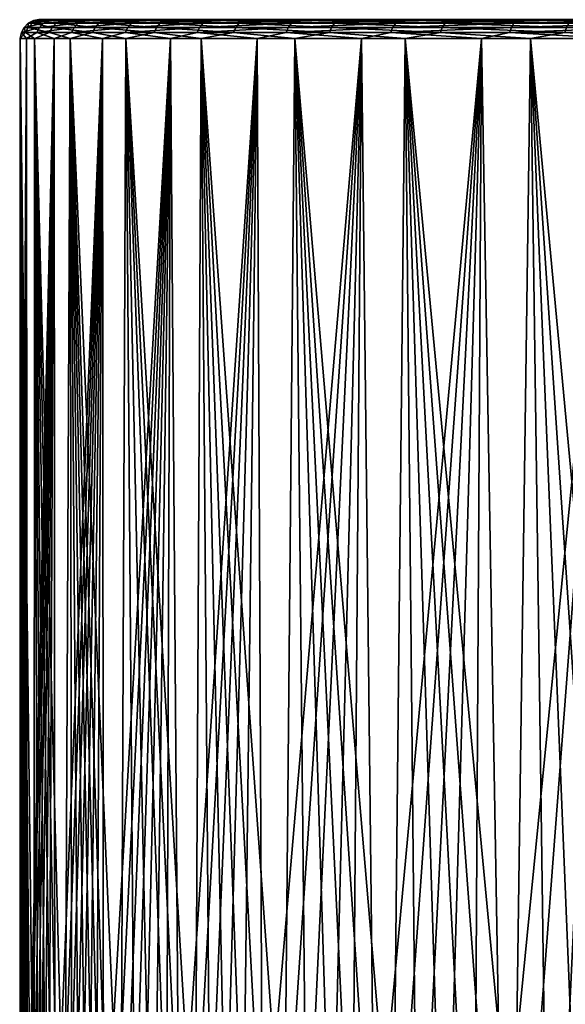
# Model space of a CAD drawing. Header units: metres. Extents: x -155 to 33, y -152 to 27.
# Tile 75 of 133: x -21.51 to -12.81, y -127.26 to -111.55. Entities that reach past the tile are written whole.
import ezdxf

# ---------------------------------------------------------------- set-up
doc = ezdxf.new("R2010")
doc.units = ezdxf.units.M
doc.layers.add('solid_12_401_042_XXX', color=7, linetype='CONTINUOUS')

msp = doc.modelspace()

# ---------------------------------------------------------------- linework, layer by layer
at = {"layer": 'solid_12_401_042_XXX'}
for points in [[(-21.241232, -111.75824, -3.320479), (-21.486702, -111.75824, -0.737605), (-21.199156, -111.6745, -3.313897)], [(-21.486702, -111.75824, -0.737605), (-21.444138, -111.6745, -0.736143), (-21.199156, -111.6745, -3.313897)], [(-21.486702, -111.75824, -0.737605), (-21.419048, -111.75824, 1.856026), (-21.444138, -111.6745, -0.736143)], [(-21.199156, -111.6745, -3.313897), (-21.444138, -111.6745, -0.736143), (-21.133549, -111.608032, -3.303635)], [(-21.444138, -111.6745, -0.736143), (-21.376619, -111.6745, 1.852347), (-21.377773, -111.608032, -0.733863)], [(-21.444138, -111.6745, -0.736143), (-21.377773, -111.608032, -0.733863), (-21.133549, -111.608032, -3.303635)], [(-21.419048, -111.75824, 1.856026), (-21.376619, -111.6745, 1.852347), (-21.444138, -111.6745, -0.736143)], [(-21.419048, -111.75824, 1.856026), (-21.039263, -111.75824, 4.422592), (-21.376619, -111.6745, 1.852347)], [(-21.133549, -111.608032, -3.303635), (-21.377773, -111.608032, -0.733863), (-21.050848, -111.565361, -3.290699)], [(-21.377773, -111.608032, -0.733863), (-21.310465, -111.608032, 1.846611), (-21.294115, -111.565361, -0.730989)], [(-21.377773, -111.608032, -0.733863), (-21.294115, -111.565361, -0.730989), (-21.050848, -111.565361, -3.290699)], [(-21.376619, -111.6745, 1.852347), (-21.310465, -111.608032, 1.846611), (-21.377773, -111.608032, -0.733863)], [(-21.376619, -111.6745, 1.852347), (-20.997587, -111.6745, 4.413826), (-21.310465, -111.608032, 1.846611)], [(-21.039263, -111.75824, 4.422592), (-20.997587, -111.6745, 4.413826), (-21.376619, -111.6745, 1.852347)], [(-21.310465, -111.608032, 1.846611), (-21.22707, -111.565361, 1.83938), (-21.294115, -111.565361, -0.730989)], [(-21.310465, -111.608032, 1.846611), (-20.932604, -111.608032, 4.400156), (-21.22707, -111.565361, 1.83938)], [(-20.997587, -111.6745, 4.413826), (-20.932604, -111.608032, 4.400156), (-21.310465, -111.608032, 1.846611)], [(-21.294115, -111.565361, -0.730989), (-21.205202, -111.550682, 0.604292), (-21.113785, -111.550682, -2.057015)], [(-21.294115, -111.565361, -0.730989), (-21.22707, -111.565361, 1.83938), (-21.205202, -111.550682, 0.604292)], [(-21.050848, -111.565361, -3.290699), (-21.294115, -111.565361, -0.730989), (-21.113785, -111.550682, -2.057015)], [(-20.686222, -111.75824, -5.854934), (-21.241232, -111.75824, -3.320479), (-20.645245, -111.6745, -5.843328)], [(-21.241232, -111.75824, -3.320479), (-21.199156, -111.6745, -3.313897), (-20.645245, -111.6745, -5.843328)], [(-21.22707, -111.565361, 1.83938), (-20.962278, -111.550682, 3.256072), (-21.205202, -111.550682, 0.604292)], [(-21.22707, -111.565361, 1.83938), (-20.850691, -111.565361, 4.382926), (-20.962278, -111.550682, 3.256072)], [(-20.932604, -111.608032, 4.400156), (-20.850691, -111.565361, 4.382926), (-21.22707, -111.565361, 1.83938)], [(-20.645245, -111.6745, -5.843328), (-21.199156, -111.6745, -3.313897), (-20.581354, -111.608032, -5.825233)], [(-21.199156, -111.6745, -3.313897), (-21.133549, -111.608032, -3.303635), (-20.581354, -111.608032, -5.825233)], [(-20.581354, -111.608032, -5.825233), (-21.133549, -111.608032, -3.303635), (-20.500816, -111.565361, -5.802422)], [(-21.133549, -111.608032, -3.303635), (-21.050848, -111.565361, -3.290699), (-20.500816, -111.565361, -5.802422)], [(-21.050848, -111.565361, -3.290699), (-21.113785, -111.550682, -2.057015), (-20.68947, -111.550682, -4.685864)], [(-20.500816, -111.565361, -5.802422), (-21.050848, -111.565361, -3.290699), (-20.68947, -111.550682, -4.685864)], [(-21.039263, -111.75824, 4.422592), (-20.35288, -111.75824, 6.924666), (-20.997587, -111.6745, 4.413826)], [(-20.997587, -111.6745, 4.413826), (-20.312565, -111.6745, 6.91094), (-20.932604, -111.608032, 4.400156)], [(-20.35288, -111.75824, 6.924666), (-20.312565, -111.6745, 6.91094), (-20.997587, -111.6745, 4.413826)], [(-20.850691, -111.565361, 4.382926), (-20.388844, -111.550682, 5.856491), (-20.962278, -111.550682, 3.256072)], [(-20.932604, -111.608032, 4.400156), (-20.249704, -111.608032, 6.889538), (-20.850691, -111.565361, 4.382926)], [(-20.312565, -111.6745, 6.91094), (-20.249704, -111.608032, 6.889538), (-20.932604, -111.608032, 4.400156)], [(-20.850691, -111.565361, 4.382926), (-20.170464, -111.565361, 6.86256), (-20.388844, -111.550682, 5.856491)], [(-20.249704, -111.608032, 6.889538), (-20.170464, -111.565361, 6.86256), (-20.850691, -111.565361, 4.382926)], [(-20.500816, -111.565361, -5.802422), (-20.68947, -111.550682, -4.685864), (-19.938953, -111.550682, -7.24079)], [(-19.829763, -111.75824, -8.30401), (-20.686222, -111.75824, -5.854934), (-19.790485, -111.6745, -8.28755)], [(-20.686222, -111.75824, -5.854934), (-20.645245, -111.6745, -5.843328), (-19.790485, -111.6745, -8.28755)], [(-19.790485, -111.6745, -8.28755), (-20.645245, -111.6745, -5.843328), (-19.72924, -111.608032, -8.261886)], [(-20.645245, -111.6745, -5.843328), (-20.581354, -111.608032, -5.825233), (-19.72924, -111.608032, -8.261886)], [(-19.72924, -111.608032, -8.261886), (-20.581354, -111.608032, -5.825233), (-19.652039, -111.565361, -8.229533)], [(-20.581354, -111.608032, -5.825233), (-20.500816, -111.565361, -5.802422), (-19.652039, -111.565361, -8.229533)], [(-19.652039, -111.565361, -8.229533), (-20.500816, -111.565361, -5.802422), (-19.938953, -111.550682, -7.24079)], [(-20.170464, -111.565361, 6.86256), (-19.493935, -111.550682, 8.364531), (-20.388844, -111.550682, 5.856491)], [(-20.35288, -111.75824, 6.924666), (-19.369909, -111.75824, 9.325763), (-20.312565, -111.6745, 6.91094)], [(-20.312565, -111.6745, 6.91094), (-19.331543, -111.6745, 9.307278), (-20.249704, -111.608032, 6.889538)], [(-19.369909, -111.75824, 9.325763), (-19.331543, -111.6745, 9.307278), (-20.312565, -111.6745, 6.91094)], [(-20.249704, -111.608032, 6.889538), (-19.271721, -111.608032, 9.278455), (-20.170464, -111.565361, 6.86256)], [(-19.331543, -111.6745, 9.307278), (-19.271721, -111.608032, 9.278455), (-20.249704, -111.608032, 6.889538)], [(-20.170464, -111.565361, 6.86256), (-19.19631, -111.565361, 9.242122), (-19.493935, -111.550682, 8.364531)], [(-19.271721, -111.608032, 9.278455), (-19.19631, -111.565361, 9.242122), (-20.170464, -111.565361, 6.86256)], [(-19.652039, -111.565361, -8.229533), (-19.938953, -111.550682, -7.24079), (-18.874063, -111.550682, -9.681494)], [(-19.829763, -111.75824, -8.30401), (-19.790485, -111.6745, -8.28755), (-18.647337, -111.6745, -10.610921)], [(-18.684347, -111.75824, -10.631996), (-19.829763, -111.75824, -8.30401), (-18.647337, -111.6745, -10.610921)], [(-18.647337, -111.6745, -10.610921), (-19.790485, -111.6745, -8.28755), (-18.589634, -111.608032, -10.578061)], [(-19.790485, -111.6745, -8.28755), (-19.72924, -111.608032, -8.261886), (-18.589634, -111.608032, -10.578061)], [(-18.589634, -111.608032, -10.578061), (-19.72924, -111.608032, -8.261886), (-18.516895, -111.565361, -10.536639)], [(-19.72924, -111.608032, -8.261886), (-19.652039, -111.565361, -8.229533), (-18.516895, -111.565361, -10.536639)], [(-18.516895, -111.565361, -10.536639), (-19.652039, -111.565361, -8.229533), (-18.874063, -111.550682, -9.681494)], [(-19.19631, -111.565361, 9.242122), (-18.29166, -111.550682, 10.740626), (-19.493935, -111.550682, 8.364531)], [(-19.369909, -111.75824, 9.325763), (-18.104687, -111.75824, 11.59087), (-19.331543, -111.6745, 9.307278)], [(-19.331543, -111.6745, 9.307278), (-18.068827, -111.6745, 11.567894), (-19.271721, -111.608032, 9.278455)], [(-18.104687, -111.75824, 11.59087), (-18.068827, -111.6745, 11.567894), (-19.331543, -111.6745, 9.307278)], [(-19.271721, -111.608032, 9.278455), (-18.012915, -111.608032, 11.532071), (-19.19631, -111.565361, 9.242122)], [(-18.068827, -111.6745, 11.567894), (-18.012915, -111.608032, 11.532071), (-19.271721, -111.608032, 9.278455)], [(-19.19631, -111.565361, 9.242122), (-17.942434, -111.565361, 11.486913), (-18.29166, -111.550682, 10.740626)], [(-18.012915, -111.608032, 11.532071), (-17.942434, -111.565361, 11.486913), (-19.19631, -111.565361, 9.242122)], [(-18.516895, -111.565361, -10.536639), (-18.874063, -111.550682, -9.681494), (-17.511587, -111.550682, -11.969479)], [(-18.684347, -111.75824, -10.631996), (-18.647337, -111.6745, -10.610921), (-17.232473, -111.6745, -12.779561)], [(-17.266672, -111.75824, -12.804943), (-18.684347, -111.75824, -10.631996), (-17.232473, -111.6745, -12.779561)], [(-17.232473, -111.6745, -12.779561), (-18.647337, -111.6745, -10.610921), (-17.179152, -111.608032, -12.739985)], [(-18.647337, -111.6745, -10.610921), (-18.589634, -111.608032, -10.578061), (-17.179152, -111.608032, -12.739985)], [(-17.179152, -111.608032, -12.739985), (-18.589634, -111.608032, -10.578061), (-17.111937, -111.565361, -12.690098)], [(-18.589634, -111.608032, -10.578061), (-18.516895, -111.565361, -10.536639), (-17.111937, -111.565361, -12.690098)], [(-17.111937, -111.565361, -12.690098), (-18.516895, -111.565361, -10.536639), (-17.511587, -111.550682, -11.969479)], [(-17.942434, -111.565361, 11.486913), (-16.800978, -111.550682, 12.947282), (-18.29166, -111.550682, 10.740626)], [(-18.104687, -111.75824, 11.59087), (-16.575661, -111.75824, 13.686955), (-18.068827, -111.6745, 11.567894)], [(-18.068827, -111.6745, 11.567894), (-16.542831, -111.6745, 13.659824), (-18.012915, -111.608032, 11.532071)], [(-16.575661, -111.75824, 13.686955), (-16.542831, -111.6745, 13.659824), (-18.068827, -111.6745, 11.567894)], [(-18.012915, -111.608032, 11.532071), (-16.491646, -111.608032, 13.617523), (-17.942434, -111.565361, 11.486913)], [(-16.542831, -111.6745, 13.659824), (-16.491646, -111.608032, 13.617523), (-18.012915, -111.608032, 11.532071)], [(-17.942434, -111.565361, 11.486913), (-16.42712, -111.565361, 13.564198), (-16.800978, -111.550682, 12.947282)], [(-16.491646, -111.608032, 13.617523), (-16.42712, -111.565361, 13.564198), (-17.942434, -111.565361, 11.486913)], [(-17.111937, -111.565361, -12.690098), (-17.511587, -111.550682, -11.969479), (-15.873011, -111.550682, -14.068638)], [(-17.266672, -111.75824, -12.804943), (-17.232473, -111.6745, -12.779561), (-15.566526, -111.6745, -14.761846)], [(-15.597416, -111.75824, -14.791165), (-17.266672, -111.75824, -12.804943), (-15.566526, -111.6745, -14.761846)], [(-15.566526, -111.6745, -14.761846), (-17.232473, -111.6745, -12.779561), (-15.518363, -111.608032, -14.716131)], [(-17.232473, -111.6745, -12.779561), (-17.179152, -111.608032, -12.739985), (-15.518363, -111.608032, -14.716131)], [(-15.518363, -111.608032, -14.716131), (-17.179152, -111.608032, -12.739985), (-15.45765, -111.565361, -14.658505)], [(-17.179152, -111.608032, -12.739985), (-17.111937, -111.565361, -12.690098), (-15.45765, -111.565361, -14.658505)], [(-15.45765, -111.565361, -14.658505), (-17.111937, -111.565361, -12.690098), (-15.873011, -111.550682, -14.068638)], [(-16.42712, -111.565361, 13.564198), (-15.045396, -111.550682, 14.949673), (-16.800978, -111.550682, 12.947282)], [(-16.575661, -111.75824, 13.686955), (-14.805127, -111.75824, 15.583454), (-16.542831, -111.6745, 13.659824)], [(-16.542831, -111.6745, 13.659824), (-14.775807, -111.6745, 15.552565), (-16.491646, -111.608032, 13.617523)], [(-14.805127, -111.75824, 15.583454), (-14.775807, -111.6745, 15.552565), (-16.542831, -111.6745, 13.659824)], [(-16.491646, -111.608032, 13.617523), (-14.730093, -111.608032, 15.504401), (-16.42712, -111.565361, 13.564198)], [(-14.775807, -111.6745, 15.552565), (-14.730093, -111.608032, 15.504401), (-16.491646, -111.608032, 13.617523)], [(-16.42712, -111.565361, 13.564198), (-14.672467, -111.565361, 15.443688), (-15.045396, -111.550682, 14.949673)], [(-14.730093, -111.608032, 15.504401), (-14.672467, -111.565361, 15.443688), (-16.42712, -111.565361, 13.564198)], [(-15.45765, -111.565361, -14.658505), (-15.873011, -111.550682, -14.068638), (-13.984177, -111.550682, -15.945839)], [(-15.597416, -111.75824, -14.791165), (-15.566526, -111.6745, -14.761846), (-13.673786, -111.6745, -16.52887)], [(-13.700917, -111.75824, -16.561699), (-15.597416, -111.75824, -14.791165), (-13.673786, -111.6745, -16.52887)], [(-13.673786, -111.6745, -16.52887), (-15.566526, -111.6745, -14.761846), (-13.631485, -111.608032, -16.477684)], [(-15.566526, -111.6745, -14.761846), (-15.518363, -111.608032, -14.716131), (-13.631485, -111.608032, -16.477684)], [(-15.518363, -111.608032, -14.716131), (-15.45765, -111.565361, -14.658505), (-13.57816, -111.565361, -16.413158)], [(-13.631485, -111.608032, -16.477684), (-15.518363, -111.608032, -14.716131), (-13.57816, -111.565361, -16.413158)], [(-13.57816, -111.565361, -16.413158), (-15.45765, -111.565361, -14.658505), (-13.984177, -111.550682, -15.945839)], [(-14.672467, -111.565361, 15.443688), (-13.052608, -111.550682, 16.716196), (-15.045396, -111.550682, 14.949673)], [(-14.805127, -111.75824, 15.583454), (-12.818905, -111.75824, 17.25271), (-14.775807, -111.6745, 15.552565)], [(-14.775807, -111.6745, 15.552565), (-12.793523, -111.6745, 17.218513), (-14.730093, -111.608032, 15.504401)], [(-12.818905, -111.75824, 17.25271), (-12.793523, -111.6745, 17.218513), (-14.775807, -111.6745, 15.552565)], [(-14.730093, -111.608032, 15.504401), (-12.753947, -111.608032, 17.16519), (-14.672467, -111.565361, 15.443688)], [(-12.793523, -111.6745, 17.218513), (-12.753947, -111.608032, 17.16519), (-14.730093, -111.608032, 15.504401)], [(-14.672467, -111.565361, 15.443688), (-12.70406, -111.565361, 17.097975), (-13.052608, -111.550682, 16.716196)], [(-12.753947, -111.608032, 17.16519), (-12.70406, -111.565361, 17.097975), (-14.672467, -111.565361, 15.443688)], [(-13.57816, -111.565361, -16.413158), (-13.984177, -111.550682, -15.945839), (-11.874881, -111.550682, -17.571457)], [(-11.604832, -111.75824, -18.090725), (-13.700917, -111.75824, -16.561699), (-11.581856, -111.6745, -18.054865)], [(-13.700917, -111.75824, -16.561699), (-13.673786, -111.6745, -16.52887), (-11.581856, -111.6745, -18.054865)], [(-11.581856, -111.6745, -18.054865), (-13.673786, -111.6745, -16.52887), (-11.546033, -111.608032, -17.998953)], [(-13.673786, -111.6745, -16.52887), (-13.631485, -111.608032, -16.477684), (-11.546033, -111.608032, -17.998953)], [(-13.631485, -111.608032, -16.477684), (-13.57816, -111.565361, -16.413158), (-11.500875, -111.565361, -17.928473)], [(-11.546033, -111.608032, -17.998953), (-13.631485, -111.608032, -16.477684), (-11.500875, -111.565361, -17.928473)], [(-11.500875, -111.565361, -17.928473), (-13.57816, -111.565361, -16.413158), (-11.874881, -111.550682, -17.571457)], [(-12.70406, -111.565361, 17.097975), (-10.854042, -111.550682, 18.218966), (-13.052608, -111.550682, 16.716196)], [(-12.818905, -111.75824, 17.25271), (-10.645958, -111.75824, 18.670385), (-12.793523, -111.6745, 17.218513)], [(-21.486702, -111.75824, -0.737605), (-21.403009, -111.850677, -2.181433), (-21.507948, -111.850677, 0.508525)], [(-21.419048, -111.75824, 1.856026), (-21.507948, -111.850677, 0.508525), (-21.275915, -111.850677, 3.190509)], [(-21.486702, -111.75824, -0.737605), (-21.507948, -111.850677, 0.508525), (-21.419048, -111.75824, 1.856026)], [(-21.241232, -111.75824, -3.320479), (-21.403009, -111.850677, -2.181433), (-21.486702, -111.75824, -0.737605)], [(-21.419048, -111.75824, 1.856026), (-21.275915, -111.850677, 3.190509), (-21.039263, -111.75824, 4.422592)], [(-21.241232, -111.75824, -3.320479), (-20.962748, -111.850677, -4.837191), (-21.403009, -111.850677, -2.181433)], [(-21.039263, -111.75824, 4.422592), (-21.275915, -111.850677, 3.190509), (-20.71055, -111.850677, 5.822475)], [(-20.686222, -111.75824, -5.854934), (-20.962748, -111.850677, -4.837191), (-21.241232, -111.75824, -3.320479)], [(-21.039263, -111.75824, 4.422592), (-20.71055, -111.850677, 5.822475), (-20.35288, -111.75824, 6.924666)], [(-20.686222, -111.75824, -5.854934), (-20.194061, -111.850677, -7.417114), (-20.962748, -111.850677, -4.837191)], [(-20.35288, -111.75824, 6.924666), (-20.71055, -111.850677, 5.822475), (-19.820717, -111.850677, 8.36316)], [(-19.829763, -111.75824, -8.30401), (-20.194061, -111.850677, -7.417114), (-20.686222, -111.75824, -5.854934)], [(-20.35288, -111.75824, 6.924666), (-19.820717, -111.850677, 8.36316), (-19.369909, -111.75824, 9.325763)], [(-19.829763, -111.75824, -8.30401), (-19.109005, -111.850677, -9.880756), (-20.194061, -111.850677, -7.417114)], [(-18.684347, -111.75824, -10.631996), (-19.109005, -111.850677, -9.880756), (-19.829763, -111.75824, -8.30401)], [(-19.369909, -111.75824, 9.325763), (-19.820717, -111.850677, 8.36316), (-18.620365, -111.850677, 10.772732)], [(-19.369909, -111.75824, 9.325763), (-18.620365, -111.850677, 10.772732), (-18.104687, -111.75824, 11.59087)], [(-18.684347, -111.75824, -10.631996), (-17.724586, -111.850677, -12.189494), (-19.109005, -111.850677, -9.880756)], [(-17.266672, -111.75824, -12.804943), (-17.724586, -111.850677, -12.189494), (-18.684347, -111.75824, -10.631996)], [(-18.104687, -111.75824, 11.59087), (-18.620365, -111.850677, 10.772732), (-17.128313, -111.850677, 13.013415)], [(-18.104687, -111.75824, 11.59087), (-17.128313, -111.850677, 13.013415), (-16.575661, -111.75824, 13.686955)], [(-17.266672, -111.75824, -12.804943), (-16.062511, -111.850677, -14.307132), (-17.724586, -111.850677, -12.189494)], [(-15.597416, -111.75824, -14.791165), (-16.062511, -111.850677, -14.307132), (-17.266672, -111.75824, -12.804943)], [(-16.575661, -111.75824, 13.686955), (-17.128313, -111.850677, 13.013415), (-15.367952, -111.850677, 15.050082)], [(-16.575661, -111.75824, 13.686955), (-15.367952, -111.850677, 15.050082), (-14.805127, -111.75824, 15.583454)], [(-15.597416, -111.75824, -14.791165), (-14.148838, -111.850677, -16.200472), (-16.062511, -111.850677, -14.307132)], [(-13.700917, -111.75824, -16.561699), (-14.148838, -111.850677, -16.200472), (-15.597416, -111.75824, -14.791165)], [(-14.805127, -111.75824, 15.583454), (-15.367952, -111.850677, 15.050082), (-13.36688, -111.850677, 16.850803)], [(-14.805127, -111.75824, 15.583454), (-13.36688, -111.850677, 16.850803), (-12.818905, -111.75824, 17.25271)], [(-13.700917, -111.75824, -16.561699), (-12.013566, -111.850677, -17.839828), (-14.148838, -111.850677, -16.200472)], [(-11.604832, -111.75824, -18.090725), (-12.013566, -111.850677, -17.839828), (-13.700917, -111.75824, -16.561699)], [(-12.818905, -111.75824, 17.25271), (-13.36688, -111.850677, 16.850803), (-11.15647, -111.850677, 18.387346)], [(-12.818905, -111.75824, 17.25271), (-11.15647, -111.850677, 18.387346), (-10.645958, -111.75824, 18.670385)], [(-21.403009, -111.850677, -2.181433), (-21.509563, -130.322372, -0.434883), (-21.513559, -130.322372, -0.131571)], [(-21.403009, -111.850677, -2.181433), (-21.513559, -130.322372, -0.131571), (-21.513275, -130.322372, 0.171758)], [(-21.403009, -111.850677, -2.181433), (-21.513275, -130.322372, 0.171758), (-21.508713, -130.322372, 0.475074)], [(-21.403009, -111.850677, -2.181433), (-21.501287, -130.322372, -0.738108), (-21.509563, -130.322372, -0.434883)], [(-21.507948, -111.850677, 0.508525), (-21.508713, -130.322372, 0.475074), (-21.499868, -130.322372, 0.778349)], [(-21.507948, -111.850677, 0.508525), (-21.403009, -111.850677, -2.181433), (-21.508713, -130.322372, 0.475074)], [(-21.507948, -111.850677, 0.508525), (-21.499868, -130.322372, 0.778349), (-21.486744, -130.322372, 1.081512)], [(-21.507948, -111.850677, 0.508525), (-21.486744, -130.322372, 1.081512), (-21.460167, -130.322372, 1.519958)], [(-21.507948, -111.850677, 0.508525), (-21.460167, -130.322372, 1.519958), (-21.425739, -130.322372, 1.945711)], [(-21.507948, -111.850677, 0.508525), (-21.425739, -130.322372, 1.945711), (-21.384192, -130.322372, 2.35866)], [(-21.507948, -111.850677, 0.508525), (-21.384192, -130.322372, 2.35866), (-21.336254, -130.322372, 2.758599)], [(-21.507948, -111.850677, 0.508525), (-21.336254, -130.322372, 2.758599), (-21.282711, -130.322372, 3.144883)], [(-21.275915, -111.850677, 3.190509), (-21.507948, -111.850677, 0.508525), (-21.282711, -130.322372, 3.144883)], [(-21.403009, -111.850677, -2.181433), (-21.488735, -130.322372, -1.041194), (-21.501287, -130.322372, -0.738108)], [(-21.403009, -111.850677, -2.181433), (-21.471909, -130.322372, -1.344072), (-21.488735, -130.322372, -1.041194)], [(-21.403009, -111.850677, -2.181433), (-21.450809, -130.322372, -1.646673), (-21.471909, -130.322372, -1.344072)], [(-21.403009, -111.850677, -2.181433), (-21.425444, -130.322372, -1.948963), (-21.450809, -130.322372, -1.646673)], [(-21.403009, -111.850677, -2.181433), (-21.395809, -130.322372, -2.250906), (-21.425444, -130.322372, -1.948963)], [(-21.403009, -111.850677, -2.181433), (-20.962748, -111.850677, -4.837191), (-21.395809, -130.322372, -2.250906)], [(-20.962748, -111.850677, -4.837191), (-21.361914, -130.322372, -2.552432), (-21.395809, -130.322372, -2.250906)], [(-20.962748, -111.850677, -4.837191), (-21.309711, -130.322372, -2.956532), (-21.361914, -130.322372, -2.552432)], [(-20.962748, -111.850677, -4.837191), (-21.251532, -130.322372, -3.348976), (-21.309711, -130.322372, -2.956532)], [(-21.275915, -111.850677, 3.190509), (-21.282711, -130.322372, 3.144883), (-21.224108, -130.322372, 3.518485)], [(-21.275915, -111.850677, 3.190509), (-21.224108, -130.322372, 3.518485), (-21.160835, -130.322372, 3.880692)], [(-21.275915, -111.850677, 3.190509), (-21.160835, -130.322372, 3.880692), (-21.093386, -130.322372, 4.231773)], [(-21.275915, -111.850677, 3.190509), (-21.093386, -130.322372, 4.231773), (-20.998039, -130.322372, 4.681722)], [(-21.275915, -111.850677, 3.190509), (-20.998039, -130.322372, 4.681722), (-20.8971, -130.322372, 5.113172)], [(-21.275915, -111.850677, 3.190509), (-20.8971, -130.322372, 5.113172), (-20.791491, -130.322372, 5.52669)], [(-20.71055, -111.850677, 5.822475), (-21.275915, -111.850677, 3.190509), (-20.791491, -130.322372, 5.52669)], [(-20.962748, -111.850677, -4.837191), (-21.187984, -130.322372, -3.729719), (-21.251532, -130.322372, -3.348976)], [(-20.962748, -111.850677, -4.837191), (-21.119661, -130.322372, -4.098709), (-21.187984, -130.322372, -3.729719)], [(-20.962748, -111.850677, -4.837191), (-21.04727, -130.322372, -4.455325), (-21.119661, -130.322372, -4.098709)], [(-20.962748, -111.850677, -4.837191), (-20.95174, -130.322372, -4.88461), (-21.04727, -130.322372, -4.455325)], [(-20.962748, -111.850677, -4.837191), (-20.194061, -111.850677, -7.417114), (-20.95174, -130.322372, -4.88461)], [(-20.194061, -111.850677, -7.417114), (-20.851076, -130.322372, -5.297609), (-20.95174, -130.322372, -4.88461)], [(-20.194061, -111.850677, -7.417114), (-20.746033, -130.322372, -5.694844), (-20.851076, -130.322372, -5.297609)], [(-20.71055, -111.850677, 5.822475), (-20.791491, -130.322372, 5.52669), (-20.68219, -130.322372, 5.922359)], [(-20.194061, -111.850677, -7.417114), (-20.637575, -130.322372, -6.0759), (-20.746033, -130.322372, -5.694844)], [(-20.71055, -111.850677, 5.822475), (-20.68219, -130.322372, 5.922359), (-20.569508, -130.322372, 6.302341)], [(-20.71055, -111.850677, 5.822475), (-20.569508, -130.322372, 6.302341), (-20.45479, -130.322372, 6.665024)], [(-20.71055, -111.850677, 5.822475), (-20.45479, -130.322372, 6.665024), (-20.337545, -130.322372, 7.014413)], [(-20.71055, -111.850677, 5.822475), (-20.337545, -130.322372, 7.014413), (-20.217422, -130.322372, 7.353243)], [(-20.71055, -111.850677, 5.822475), (-20.217422, -130.322372, 7.353243), (-20.09623, -130.322372, 7.678054)], [(-20.71055, -111.850677, 5.822475), (-20.09623, -130.322372, 7.678054), (-19.898338, -130.322372, 8.176894)], [(-19.820717, -111.850677, 8.36316), (-20.71055, -111.850677, 5.822475), (-19.898338, -130.322372, 8.176894)], [(-20.194061, -111.850677, -7.417114), (-20.525997, -130.322372, -6.442546), (-20.637575, -130.322372, -6.0759)], [(-20.194061, -111.850677, -7.417114), (-20.411818, -130.322372, -6.795403), (-20.525997, -130.322372, -6.442546)], [(-20.194061, -111.850677, -7.417114), (-20.295851, -130.322372, -7.13407), (-20.411818, -130.322372, -6.795403)], [(-20.194061, -111.850677, -7.417114), (-20.17828, -130.322372, -7.459909), (-20.295851, -130.322372, -7.13407)], [(-20.194061, -111.850677, -7.417114), (-19.109005, -111.850677, -9.880756), (-20.17828, -130.322372, -7.459909)], [(-19.109005, -111.850677, -9.880756), (-20.020185, -130.322372, -7.874073), (-20.17828, -130.322372, -7.459909)], [(-19.109005, -111.850677, -9.880756), (-19.86095, -130.322372, -8.267225), (-20.020185, -130.322372, -7.874073)], [(-19.820717, -111.850677, 8.36316), (-19.898338, -130.322372, 8.176894), (-19.676018, -130.322372, 8.697906)], [(-19.109005, -111.850677, -9.880756), (-19.699818, -130.322372, -8.643903), (-19.86095, -130.322372, -8.267225)], [(-19.820717, -111.850677, 8.36316), (-19.676018, -130.322372, 8.697906), (-19.425814, -130.322372, 9.242836)], [(-19.820717, -111.850677, 8.36316), (-19.425814, -130.322372, 9.242836), (-19.144773, -130.322372, 9.811321)], [(-19.820717, -111.850677, 8.36316), (-19.144773, -130.322372, 9.811321), (-18.938089, -130.322372, 10.204284)], [(-19.820717, -111.850677, 8.36316), (-18.938089, -130.322372, 10.204284), (-18.715263, -130.322372, 10.607134)], [(-18.620365, -111.850677, 10.772732), (-19.820717, -111.850677, 8.36316), (-18.715263, -130.322372, 10.607134)], [(-19.109005, -111.850677, -9.880756), (-19.538296, -130.322372, -9.002799), (-19.699818, -130.322372, -8.643903)], [(-19.109005, -111.850677, -9.880756), (-19.364092, -130.322372, -9.371365), (-19.538296, -130.322372, -9.002799)], [(-19.109005, -111.850677, -9.880756), (-19.175318, -130.322372, -9.751536), (-19.364092, -130.322372, -9.371365)], [(-19.109005, -111.850677, -9.880756), (-18.970573, -130.322372, -10.143809), (-19.175318, -130.322372, -9.751536)], [(-19.109005, -111.850677, -9.880756), (-17.724586, -111.850677, -12.189494), (-18.970573, -130.322372, -10.143809)], [(-17.724586, -111.850677, -12.189494), (-18.747576, -130.322372, -10.549964), (-18.970573, -130.322372, -10.143809)], [(-17.724586, -111.850677, -12.189494), (-18.50528, -130.322372, -10.969102), (-18.747576, -130.322372, -10.549964)], [(-18.620365, -111.850677, 10.772732), (-18.715263, -130.322372, 10.607134), (-18.47426, -130.322372, 11.021224)], [(-18.620365, -111.850677, 10.772732), (-18.47426, -130.322372, 11.021224), (-18.213694, -130.322372, 11.446385)], [(-18.620365, -111.850677, 10.772732), (-18.213694, -130.322372, 11.446385), (-17.932638, -130.322372, 11.881542)], [(-18.620365, -111.850677, 10.772732), (-17.932638, -130.322372, 11.881542), (-17.627811, -130.322372, 12.328922)], [(-18.620365, -111.850677, 10.772732), (-17.627811, -130.322372, 12.328922), (-17.29871, -130.322372, 12.786223)], [(-17.128313, -111.850677, 13.013415), (-18.620365, -111.850677, 10.772732), (-17.29871, -130.322372, 12.786223)], [(-17.724586, -111.850677, -12.189494), (-18.241468, -130.322372, -11.402105), (-18.50528, -130.322372, -10.969102)], [(-17.724586, -111.850677, -12.189494), (-17.955006, -130.322372, -11.847741), (-18.241468, -130.322372, -11.402105)], [(-17.724586, -111.850677, -12.189494), (-17.642693, -130.322372, -12.307634), (-17.955006, -130.322372, -11.847741)], [(-17.724586, -111.850677, -12.189494), (-16.062511, -111.850677, -14.307132), (-17.642693, -130.322372, -12.307634)], [(-16.062511, -111.850677, -14.307132), (-17.303474, -130.322372, -12.779778), (-17.642693, -130.322372, -12.307634)], [(-16.062511, -111.850677, -14.307132), (-16.933495, -130.322372, -13.265723), (-17.303474, -130.322372, -12.779778)], [(-17.128313, -111.850677, 13.013415), (-17.29871, -130.322372, 12.786223), (-16.942373, -130.322372, 13.254391)], [(-17.128313, -111.850677, 13.013415), (-16.942373, -130.322372, 13.254391), (-16.553312, -130.322372, 13.736809)], [(-17.128313, -111.850677, 13.013415), (-16.553312, -130.322372, 13.736809), (-16.238375, -130.322372, 14.107388)], [(-17.128313, -111.850677, 13.013415), (-16.238375, -130.322372, 14.107388), (-15.905248, -130.322372, 14.48161)], [(-17.128313, -111.850677, 13.013415), (-15.905248, -130.322372, 14.48161), (-15.555916, -130.322372, 14.855897)], [(-15.367952, -111.850677, 15.050082), (-17.128313, -111.850677, 13.013415), (-15.555916, -130.322372, 14.855897)], [(-16.062511, -111.850677, -14.307132), (-16.531075, -130.322372, -13.763537), (-16.933495, -130.322372, -13.265723)], [(-16.062511, -111.850677, -14.307132), (-16.205849, -130.322372, -14.144709), (-16.531075, -130.322372, -13.763537)], [(-16.062511, -111.850677, -14.307132), (-15.856771, -130.322372, -14.534628), (-16.205849, -130.322372, -14.144709)], [(-16.062511, -111.850677, -14.307132), (-14.148838, -111.850677, -16.200472), (-15.856771, -130.322372, -14.534628)], [(-14.148838, -111.850677, -16.200472), (-15.480093, -130.322372, -14.934817), (-15.856771, -130.322372, -14.534628)], [(-15.367952, -111.850677, 15.050082), (-15.555916, -130.322372, 14.855897), (-15.1836, -130.322372, 15.235881)], [(-14.148838, -111.850677, -16.200472), (-15.084711, -130.322372, -15.333706), (-15.480093, -130.322372, -14.934817)], [(-15.367952, -111.850677, 15.050082), (-15.1836, -130.322372, 15.235881), (-14.791274, -130.322372, 15.616691)], [(-15.367952, -111.850677, 15.050082), (-14.791274, -130.322372, 15.616691), (-14.393875, -130.322372, 15.983369)], [(-15.367952, -111.850677, 15.050082), (-14.393875, -130.322372, 15.983369), (-14.005389, -130.322372, 16.32452)], [(-15.367952, -111.850677, 15.050082), (-14.005389, -130.322372, 16.32452), (-13.621222, -130.322372, 16.646095)], [(-13.36688, -111.850677, 16.850803), (-15.367952, -111.850677, 15.050082), (-13.621222, -130.322372, 16.646095)], [(-14.148838, -111.850677, -16.200472), (-14.679602, -130.322372, -15.721609), (-15.084711, -130.322372, -15.333706)], [(-14.148838, -111.850677, -16.200472), (-14.256849, -130.322372, -16.105595), (-14.679602, -130.322372, -15.721609)], [(-14.148838, -111.850677, -16.200472), (-13.829632, -130.322372, -16.473532), (-14.256849, -130.322372, -16.105595)], [(-14.148838, -111.850677, -16.200472), (-12.013566, -111.850677, -17.839828), (-13.829632, -130.322372, -16.473532)], [(-12.013566, -111.850677, -17.839828), (-13.41644, -130.322372, -16.811413), (-13.829632, -130.322372, -16.473532)], [(-13.36688, -111.850677, 16.850803), (-13.621222, -130.322372, 16.646095), (-13.113422, -130.322372, 17.048582)], [(-12.013566, -111.850677, -17.839828), (-12.885786, -130.322372, -17.221096), (-13.41644, -130.322372, -16.811413)], [(-13.36688, -111.850677, 16.850803), (-13.113422, -130.322372, 17.048582), (-12.61424, -130.322372, 17.420763)], [(-13.36688, -111.850677, 16.850803), (-12.61424, -130.322372, 17.420763), (-12.133513, -130.322372, 17.75856)], [(-13.36688, -111.850677, 16.850803), (-12.133513, -130.322372, 17.75856), (-11.643462, -130.322372, 18.083271)], [(-11.15647, -111.850677, 18.387346), (-13.36688, -111.850677, 16.850803), (-11.643462, -130.322372, 18.083271)], [(-12.013566, -111.850677, -17.839828), (-12.371259, -130.322372, -17.593954), (-12.885786, -130.322372, -17.221096)]]:
    msp.add_3dface(points, dxfattribs=at)

doc.saveas('drawing.dxf')
